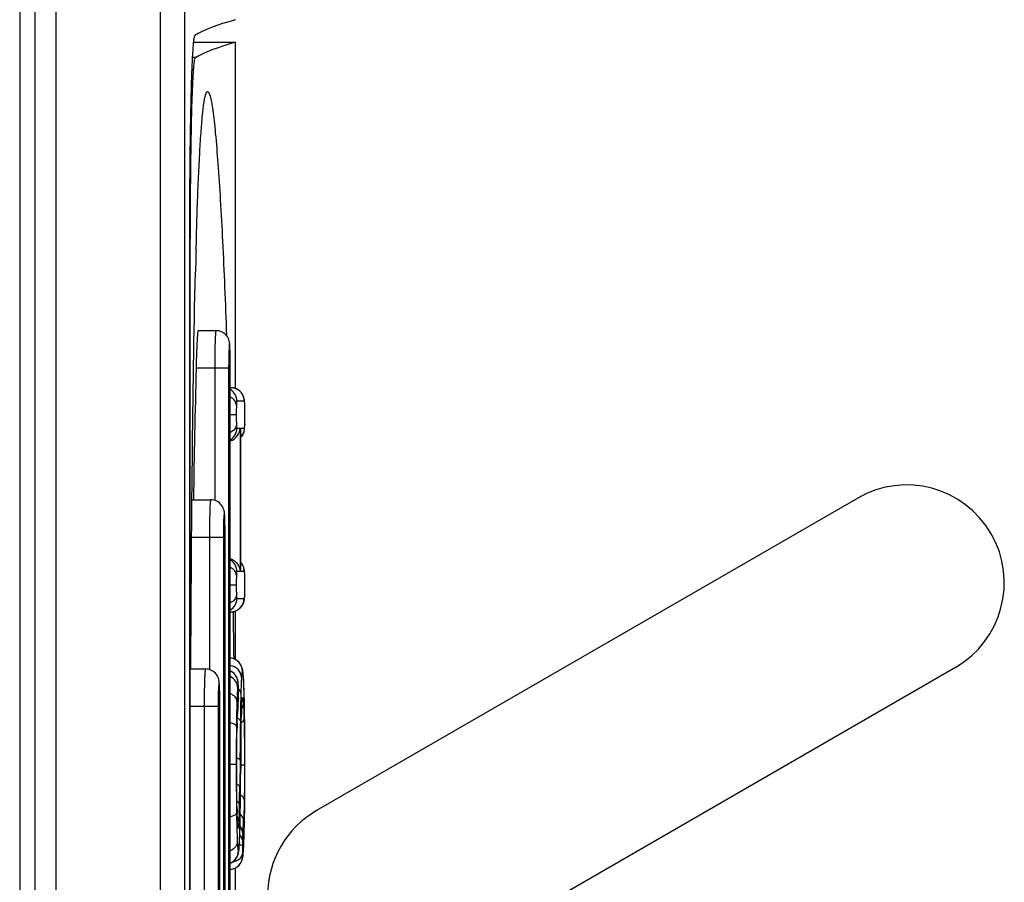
# Model space of a CAD drawing. Header units: millimetres. Extents: x 0 to 2000, y 0 to 2200.
# Tile 34 of 54: x 1402 to 1416, y 1083 to 1095. Entities that reach past the tile are written whole.
import ezdxf

# ---------------------------------------------------------------- set-up
doc = ezdxf.new("R2010")
doc.units = ezdxf.units.MM
doc.header["$LTSCALE"] = 143.407407
doc.layers.add('00_COMPONENTS', color=7, linetype='CONTINUOUS')

msp = doc.modelspace()

# ---------------------------------------------------------------- linework, layer by layer
at = {"layer": '00_COMPONENTS', "color": 7, "linetype": 'CONTINUOUS'}
for p, q in [((1404.362, 1043.264), (1404.362, 1156.277)), ((1404.682, 1043.255), (1404.682, 1156.286)), ((1402.687, 1155.97), (1402.687, 1043.57)), ((1402.968, 1155.97), (1402.968, 1043.57)), ((1402.487, 1155.82), (1402.487, 1043.72)), ((1404.798, 1094.506), (1405.357, 1094.506)), ((1405.357, 1089.899), (1405.357, 1094.506)), ((1404.826, 1094.301), (1404.783, 1094.301)), ((1404.833, 1091.731), (1404.837, 1091.889)), ((1404.744, 1091.79), (1404.744, 1074.551)), ((1404.757, 1074.613), (1404.757, 1091.728)), ((1404.757, 1091.601), (1404.744, 1091.601)), ((1404.861, 1090.67), (1405.098, 1090.67)), ((1405.267, 1090.17), (1404.833, 1090.17)), ((1405.081, 1090.17), (1405.081, 1088.412)), ((1405.267, 1090.17), (1405.267, 1076.17)), ((1405.289, 1076.17), (1405.289, 1090.17)), ((1405.301, 1089.91), (1405.294, 1089.91)), ((1405.323, 1089.908), (1405.301, 1089.91)), ((1405.343, 1089.904), (1405.323, 1089.908)), ((1405.363, 1089.897), (1405.343, 1089.904)), ((1405.38, 1089.889), (1405.363, 1089.897)), ((1405.397, 1089.879), (1405.38, 1089.889)), ((1405.411, 1089.868), (1405.397, 1089.879)), ((1405.425, 1089.855), (1405.411, 1089.868)), ((1405.436, 1089.842), (1405.425, 1089.855)), ((1405.447, 1089.828), (1405.436, 1089.842)), ((1405.455, 1089.814), (1405.447, 1089.828)), ((1405.462, 1089.8), (1405.455, 1089.814)), ((1405.467, 1089.786), (1405.462, 1089.8)), ((1405.474, 1089.73), (1405.377, 1089.73)), ((1405.471, 1089.773), (1405.467, 1089.786)), ((1405.474, 1089.762), (1405.471, 1089.773)), ((1405.476, 1089.752), (1405.474, 1089.762)), ((1405.475, 1089.73), (1405.474, 1089.73)), ((1405.478, 1089.732), (1405.476, 1089.752)), ((1405.481, 1089.697), (1405.478, 1089.732)), ((1405.482, 1089.684), (1405.481, 1089.697)), ((1405.482, 1089.677), (1405.482, 1089.684)), ((1405.482, 1089.677), (1405.482, 1089.684)), ((1405.483, 1089.631), (1405.482, 1089.677)), ((1405.368, 1089.548), (1405.289, 1089.548)), ((1405.483, 1089.548), (1405.483, 1089.631)), ((1405.483, 1089.486), (1405.483, 1089.548)), ((1405.48, 1089.392), (1405.481, 1089.404)), ((1405.481, 1089.404), (1405.482, 1089.417)), ((1405.482, 1089.417), (1405.483, 1089.447)), ((1405.482, 1089.424), (1405.482, 1089.417)), ((1405.483, 1089.447), (1405.483, 1089.486)), ((1405.377, 1089.373), (1405.419, 1089.373)), ((1405.419, 1089.373), (1405.419, 1087.466)), ((1405.427, 1089.373), (1405.474, 1089.373)), ((1405.427, 1089.367), (1405.427, 1089.373)), ((1405.427, 1087.472), (1405.427, 1089.367)), ((1405.438, 1089.264), (1405.448, 1089.279)), ((1405.448, 1089.279), (1405.457, 1089.293)), ((1405.457, 1089.293), (1405.463, 1089.307)), ((1405.463, 1089.307), (1405.468, 1089.321)), ((1405.468, 1089.321), (1405.472, 1089.333)), ((1405.472, 1089.333), (1405.474, 1089.344)), ((1405.474, 1089.344), (1405.476, 1089.353)), ((1405.476, 1089.353), (1405.477, 1089.362)), ((1405.477, 1089.362), (1405.48, 1089.392)), ((1405.427, 1089.251), (1405.438, 1089.264)), ((1404.779, 1088.42), (1405.028, 1088.42)), ((1413.637, 1088.443), (1406.437, 1084.286)), ((1405.197, 1087.92), (1404.774, 1087.92)), ((1405.011, 1087.92), (1405.011, 1086.162)), ((1405.197, 1087.92), (1405.197, 1078.42)), ((1405.22, 1078.42), (1405.22, 1087.92)), ((1405.436, 1087.577), (1405.427, 1087.588)), ((1405.447, 1087.563), (1405.436, 1087.577)), ((1405.455, 1087.549), (1405.447, 1087.563)), ((1405.419, 1087.466), (1405.377, 1087.466)), ((1405.427, 1087.466), (1405.427, 1087.472)), ((1405.474, 1087.466), (1405.427, 1087.466)), ((1405.462, 1087.535), (1405.455, 1087.549)), ((1405.467, 1087.521), (1405.462, 1087.535)), ((1405.471, 1087.508), (1405.467, 1087.521)), ((1405.474, 1087.497), (1405.471, 1087.508)), ((1405.476, 1087.488), (1405.474, 1087.497)), ((1405.475, 1087.466), (1405.474, 1087.466)), ((1405.478, 1087.468), (1405.476, 1087.488)), ((1405.481, 1087.432), (1405.478, 1087.468)), ((1405.482, 1087.419), (1405.481, 1087.432)), ((1405.482, 1087.413), (1405.482, 1087.419)), ((1405.482, 1087.413), (1405.482, 1087.419)), ((1405.483, 1087.366), (1405.482, 1087.413)), ((1405.483, 1087.284), (1405.483, 1087.366)), ((1405.368, 1087.284), (1405.289, 1087.284)), ((1405.482, 1087.152), (1405.483, 1087.182)), ((1405.483, 1087.221), (1405.483, 1087.284)), ((1405.483, 1087.182), (1405.483, 1087.221)), ((1405.377, 1087.109), (1405.474, 1087.109)), ((1405.457, 1087.028), (1405.463, 1087.042)), ((1405.463, 1087.042), (1405.468, 1087.056)), ((1405.468, 1087.056), (1405.472, 1087.068)), ((1405.472, 1087.068), (1405.474, 1087.079)), ((1405.474, 1087.079), (1405.476, 1087.088)), ((1405.476, 1087.088), (1405.477, 1087.098)), ((1405.477, 1087.098), (1405.48, 1087.127)), ((1405.48, 1087.127), (1405.481, 1087.139)), ((1405.481, 1087.139), (1405.482, 1087.152)), ((1405.482, 1087.159), (1405.482, 1087.152)), ((1405.289, 1086.929), (1405.294, 1086.929)), ((1405.294, 1086.929), (1405.3, 1086.929)), ((1405.3, 1086.929), (1405.322, 1086.931)), ((1405.322, 1086.931), (1405.343, 1086.935)), ((1405.343, 1086.935), (1405.363, 1086.942)), ((1405.357, 1086.293), (1405.357, 1086.94)), ((1405.363, 1086.942), (1405.381, 1086.951)), ((1405.381, 1086.951), (1405.398, 1086.961)), ((1405.398, 1086.961), (1405.413, 1086.973)), ((1405.413, 1086.973), (1405.426, 1086.985)), ((1405.426, 1086.985), (1405.438, 1086.999)), ((1405.438, 1086.999), (1405.448, 1087.014)), ((1405.448, 1087.014), (1405.457, 1087.028)), ((1405.304, 1086.312), (1405.289, 1086.314)), ((1405.325, 1086.307), (1405.304, 1086.312)), ((1405.345, 1086.299), (1405.325, 1086.307)), ((1405.363, 1086.29), (1405.345, 1086.299)), ((1405.379, 1086.279), (1405.363, 1086.29)), ((1405.394, 1086.267), (1405.379, 1086.279)), ((1405.406, 1086.255), (1405.394, 1086.267)), ((1405.417, 1086.241), (1405.406, 1086.255)), ((1404.764, 1086.17), (1404.959, 1086.17)), ((1405.295, 1086.141), (1405.289, 1086.143)), ((1405.305, 1086.135), (1405.295, 1086.141)), ((1405.315, 1086.128), (1405.305, 1086.135)), ((1405.325, 1086.121), (1405.315, 1086.128)), ((1405.334, 1086.114), (1405.325, 1086.121)), ((1405.426, 1086.227), (1405.417, 1086.241)), ((1405.434, 1086.214), (1405.426, 1086.227)), ((1405.439, 1086.202), (1405.434, 1086.214)), ((1405.444, 1086.19), (1405.439, 1086.202)), ((1405.447, 1086.18), (1405.444, 1086.19)), ((1405.45, 1086.17), (1405.447, 1086.18)), ((1405.452, 1086.162), (1405.45, 1086.17)), ((1405.454, 1086.153), (1405.452, 1086.162)), ((1405.455, 1086.145), (1405.454, 1086.153)), ((1405.456, 1086.137), (1405.455, 1086.145)), ((1405.457, 1086.129), (1405.456, 1086.137)), ((1405.458, 1086.12), (1405.457, 1086.129)), ((1409.687, 1083.16), (1414.937, 1086.192)), ((1405.342, 1086.105), (1405.334, 1086.114)), ((1405.35, 1086.097), (1405.342, 1086.105)), ((1405.357, 1086.088), (1405.35, 1086.097)), ((1405.363, 1086.079), (1405.357, 1086.088)), ((1405.369, 1086.07), (1405.363, 1086.079)), ((1405.374, 1086.061), (1405.369, 1086.07)), ((1405.378, 1086.051), (1405.374, 1086.061)), ((1405.382, 1086.042), (1405.378, 1086.051)), ((1405.385, 1086.033), (1405.382, 1086.042)), ((1405.387, 1086.024), (1405.385, 1086.033)), ((1405.389, 1086.016), (1405.387, 1086.024)), ((1405.391, 1086.008), (1405.389, 1086.016)), ((1405.392, 1086.001), (1405.391, 1086.008)), ((1405.393, 1085.995), (1405.392, 1086.001)), ((1405.393, 1085.989), (1405.393, 1085.995)), ((1405.462, 1086.081), (1405.458, 1086.12)), ((1405.464, 1086.057), (1405.462, 1086.081)), ((1405.467, 1086.017), (1405.464, 1086.057)), ((1405.468, 1085.999), (1405.467, 1086.017)), ((1405.467, 1085.999), (1405.467, 1086.008)), ((1405.47, 1085.956), (1405.468, 1085.999)), ((1405.395, 1085.967), (1405.393, 1085.989)), ((1405.395, 1085.961), (1405.395, 1085.967)), ((1405.396, 1085.942), (1405.395, 1085.961)), ((1405.396, 1085.935), (1405.396, 1085.942)), ((1405.396, 1085.935), (1405.396, 1085.942)), ((1405.397, 1085.872), (1405.396, 1085.935)), ((1405.397, 1085.805), (1405.397, 1085.872)), ((1405.474, 1085.813), (1405.47, 1085.956)), ((1405.394, 1085.716), (1405.396, 1085.742)), ((1405.396, 1085.742), (1405.397, 1085.774)), ((1405.397, 1085.774), (1405.397, 1085.805)), ((1405.397, 1085.78), (1405.397, 1085.774)), ((1405.397, 1085.778), (1405.397, 1085.78)), ((1405.444, 1085.73), (1405.445, 1085.734)), ((1405.444, 1085.725), (1405.444, 1085.73)), ((1405.445, 1085.738), (1405.446, 1085.741)), ((1405.445, 1085.734), (1405.445, 1085.738)), ((1405.446, 1085.741), (1405.446, 1085.743)), ((1405.476, 1085.756), (1405.474, 1085.813)), ((1405.479, 1085.594), (1405.476, 1085.756)), ((1405.127, 1085.67), (1404.762, 1085.67)), ((1404.941, 1085.67), (1404.941, 1080.67)), ((1405.127, 1085.67), (1405.127, 1080.67)), ((1405.15, 1080.67), (1405.15, 1085.67)), ((1405.387, 1085.592), (1405.389, 1085.625)), ((1405.389, 1085.625), (1405.394, 1085.706)), ((1405.392, 1085.681), (1405.391, 1085.668)), ((1405.394, 1085.706), (1405.394, 1085.716)), ((1405.435, 1085.493), (1405.439, 1085.627)), ((1405.439, 1085.62), (1405.44, 1085.65)), ((1405.439, 1085.627), (1405.439, 1085.62)), ((1405.44, 1085.65), (1405.442, 1085.689)), ((1405.442, 1085.698), (1405.443, 1085.705)), ((1405.442, 1085.689), (1405.442, 1085.698)), ((1405.443, 1085.712), (1405.444, 1085.719)), ((1405.443, 1085.705), (1405.443, 1085.712)), ((1405.444, 1085.719), (1405.444, 1085.725)), ((1405.38, 1085.441), (1405.382, 1085.481)), ((1405.382, 1085.481), (1405.383, 1085.52)), ((1405.383, 1085.52), (1405.385, 1085.557)), ((1405.385, 1085.557), (1405.387, 1085.592)), ((1405.433, 1085.396), (1405.435, 1085.493)), ((1405.481, 1085.407), (1405.479, 1085.594)), ((1405.479, 1085.591), (1405.479, 1085.594)), ((1405.377, 1085.311), (1405.379, 1085.401)), ((1405.379, 1085.396), (1405.38, 1085.441)), ((1405.379, 1085.401), (1405.379, 1085.396)), ((1405.431, 1085.277), (1405.433, 1085.396)), ((1405.483, 1085.241), (1405.481, 1085.407)), ((1405.374, 1085.105), (1405.375, 1085.213)), ((1405.375, 1085.213), (1405.377, 1085.311)), ((1405.423, 1084.436), (1405.431, 1085.277)), ((1405.431, 1085.28), (1405.431, 1085.277)), ((1405.483, 1085.061), (1405.483, 1085.241)), ((1405.374, 1084.989), (1405.374, 1085.105)), ((1405.374, 1084.833), (1405.374, 1084.989)), ((1405.418, 1084.957), (1405.414, 1084.605)), ((1405.478, 1084.954), (1405.478, 1084.847)), ((1405.483, 1084.73), (1405.483, 1085.061)), ((1405.368, 1084.9), (1405.289, 1084.9)), ((1405.368, 1084.9), (1405.368, 1084.817)), ((1405.374, 1084.651), (1405.374, 1084.833)), ((1405.478, 1084.891), (1405.428, 1084.891)), ((1405.427, 1084.808), (1405.427, 1084.806)), ((1405.482, 1084.527), (1405.483, 1084.73)), ((1405.375, 1084.539), (1405.374, 1084.651)), ((1405.376, 1084.435), (1405.375, 1084.539)), ((1405.378, 1084.343), (1405.376, 1084.435)), ((1405.42, 1084.201), (1405.423, 1084.436)), ((1405.481, 1084.34), (1405.482, 1084.527)), ((1405.379, 1084.298), (1405.378, 1084.343)), ((1405.379, 1084.298), (1405.379, 1084.302)), ((1405.379, 1084.298), (1405.379, 1084.302)), ((1405.382, 1084.201), (1405.379, 1084.298)), ((1405.479, 1084.254), (1405.481, 1084.34)), ((1405.383, 1084.183), (1405.382, 1084.201)), ((1405.383, 1084.166), (1405.383, 1084.183)), ((1405.384, 1084.15), (1405.383, 1084.166)), ((1405.418, 1084.07), (1405.42, 1084.201)), ((1405.42, 1084.204), (1405.42, 1084.201)), ((1405.477, 1084.112), (1405.479, 1084.254)), ((1405.385, 1084.136), (1405.384, 1084.15)), ((1405.386, 1084.123), (1405.385, 1084.136)), ((1405.386, 1084.112), (1405.386, 1084.123)), ((1405.387, 1084.108), (1405.386, 1084.112)), ((1405.387, 1084.105), (1405.387, 1084.108)), ((1405.387, 1084.101), (1405.387, 1084.105)), ((1405.388, 1084.099), (1405.387, 1084.101)), ((1405.388, 1084.097), (1405.388, 1084.099)), ((1405.388, 1084.096), (1405.388, 1084.097)), ((1405.388, 1084.095), (1405.388, 1084.096)), ((1405.388, 1084.095), (1405.388, 1084.095)), ((1405.415, 1083.977), (1405.418, 1084.07)), ((1405.475, 1084.014), (1405.477, 1084.112)), ((1405.477, 1084.136), (1405.477, 1084.133)), ((1405.411, 1083.856), (1405.412, 1083.899)), ((1405.412, 1083.899), (1405.414, 1083.936)), ((1405.414, 1083.936), (1405.415, 1083.977)), ((1405.47, 1083.882), (1405.472, 1083.924)), ((1405.472, 1083.924), (1405.475, 1084.014)), ((1405.404, 1083.759), (1405.405, 1083.769)), ((1405.405, 1083.769), (1405.406, 1083.779)), ((1405.406, 1083.779), (1405.407, 1083.79)), ((1405.407, 1083.802), (1405.408, 1083.815)), ((1405.407, 1083.79), (1405.407, 1083.802)), ((1405.408, 1083.815), (1405.411, 1083.856)), ((1405.449, 1083.824), (1405.409, 1083.824)), ((1405.411, 1083.865), (1405.411, 1083.856)), ((1405.463, 1083.741), (1405.466, 1083.794)), ((1405.466, 1083.794), (1405.467, 1083.807)), ((1405.466, 1083.804), (1405.466, 1083.794)), ((1405.467, 1083.807), (1405.468, 1083.843)), ((1405.468, 1083.843), (1405.47, 1083.882)), ((1405.351, 1083.63), (1405.362, 1083.643)), ((1405.362, 1083.643), (1405.371, 1083.657)), ((1405.371, 1083.657), (1405.379, 1083.67)), ((1405.379, 1083.67), (1405.385, 1083.682)), ((1405.385, 1083.682), (1405.39, 1083.694)), ((1405.39, 1083.694), (1405.393, 1083.705)), ((1405.393, 1083.705), (1405.396, 1083.715)), ((1405.396, 1083.715), (1405.398, 1083.724)), ((1405.398, 1083.724), (1405.4, 1083.733)), ((1405.4, 1083.733), (1405.401, 1083.742)), ((1405.401, 1083.742), (1405.402, 1083.75)), ((1405.402, 1083.75), (1405.404, 1083.759)), ((1405.444, 1083.624), (1405.448, 1083.634)), ((1405.448, 1083.634), (1405.45, 1083.643)), ((1405.45, 1083.643), (1405.452, 1083.651)), ((1405.452, 1083.651), (1405.454, 1083.659)), ((1405.454, 1083.659), (1405.455, 1083.666)), ((1405.455, 1083.666), (1405.456, 1083.673)), ((1405.456, 1083.673), (1405.457, 1083.679)), ((1405.457, 1083.679), (1405.458, 1083.686)), ((1405.458, 1083.686), (1405.459, 1083.693)), ((1405.459, 1083.7), (1405.46, 1083.708)), ((1405.459, 1083.693), (1405.459, 1083.7)), ((1405.46, 1083.708), (1405.461, 1083.715)), ((1405.461, 1083.724), (1405.462, 1083.732)), ((1405.461, 1083.715), (1405.461, 1083.724)), ((1405.462, 1083.732), (1405.463, 1083.741)), ((1405.289, 1083.585), (1405.29, 1083.586)), ((1405.289, 1083.503), (1405.291, 1083.503)), ((1405.29, 1083.586), (1405.308, 1083.595)), ((1405.291, 1083.503), (1405.308, 1083.506)), ((1405.308, 1083.595), (1405.324, 1083.605)), ((1405.308, 1083.506), (1405.325, 1083.51)), ((1405.324, 1083.605), (1405.339, 1083.617)), ((1405.325, 1083.51), (1405.34, 1083.515)), ((1405.339, 1083.617), (1405.351, 1083.63)), ((1405.34, 1083.515), (1405.355, 1083.522)), ((1405.355, 1083.522), (1405.368, 1083.529)), ((1405.357, 1082.82), (1405.357, 1083.523)), ((1405.368, 1083.529), (1405.38, 1083.537)), ((1405.38, 1083.537), (1405.392, 1083.547)), ((1405.392, 1083.547), (1405.402, 1083.556)), ((1405.402, 1083.556), (1405.412, 1083.567)), ((1405.412, 1083.567), (1405.42, 1083.578)), ((1405.42, 1083.578), (1405.428, 1083.59)), ((1405.428, 1083.59), (1405.435, 1083.601)), ((1405.435, 1083.601), (1405.44, 1083.613)), ((1405.44, 1083.613), (1405.444, 1083.624))]:
    msp.add_line(p, q, dxfattribs=at)
for centre, radius, start, end in [((1505.669, 1088.998), 100.873, 178.44704, 178.60721), ((1396.061, 1090.171), 9.228, 359.9992, 0.3401), ((1705.204, 1083.171), 300.452, 178.665, 178.99889), ((1405.197, 1089.731), 0.18, 359.995, 59.0983), ((1405.294, 1089.733), 0.178, 84.7111, 89.9872), ((1405.294, 1089.73), 0.181, 81.7597, 84.7188), ((1405.294, 1089.729), 0.182, 74.7954, 81.7587), ((1405.295, 1089.731), 0.18, 359.9954, 74.7739), ((1400.159, 1089.554), 5.324, 359.9424, 0.7242), ((1403.205, 1089.504), 2.278, 358.3083, 359.1622), ((1403.921, 1089.484), 1.562, 357.7857, 358.2752), ((1404.653, 1089.456), 0.83, 357.6316, 357.7758), ((1405.197, 1089.373), 0.18, 300.9017, 0.005), ((1414.287, 1087.317), 1.3, 300, 120), ((1395.991, 1087.921), 9.228, 359.9992, 0.3401), ((1405.197, 1087.466), 0.18, 359.995, 59.0983), ((1400.159, 1087.289), 5.324, 359.9424, 0.7242), ((1403.205, 1087.24), 2.278, 358.3083, 359.1622), ((1403.921, 1087.219), 1.562, 357.7856, 358.2752), ((1405.197, 1087.109), 0.18, 300.9017, 0.005), ((1405.294, 1087.109), 0.18, 270.0175, 0.0175), ((1404.653, 1087.191), 0.83, 357.6316, 357.7758), ((1174.096, 1083.427), 231.26, 0.71247, 0.86784), ((1405.271, 1086.135), 0.18, 359.9828, 83.9654), ((1405.212, 1085.981), 0.179, 59.8676, 64.4919), ((1405.212, 1085.981), 0.18, 359.9962, 59.8803), ((1403.169, 1085.886), 2.3, 3.5461, 4.1931), ((1402.115, 1085.82), 3.357, 3.0492, 3.5539), ((1400.99, 1085.76), 4.483, 2.6911, 3.0522), ((1406.815, 1085.826), 1.434, 175.5005, 175.9718), ((1403.508, 1085.863), 1.889, 0.5564, 2.1737), ((1405.316, 1085.81), 0.125, 46.2537, 49.4533), ((1401.857, 1085.847), 3.541, 359.9655, 0.5637), ((1402.265, 1085.901), 3.134, 356.5206, 356.8731), ((1400.617, 1085.835), 4.78, 359.5779, 0.0127), ((1395.921, 1085.671), 9.228, 359.9992, 0.3401), ((1410.35, 1085.337), 4.97, 176.1827, 176.7787), ((1409.789, 1085.374), 4.408, 176.0127, 176.1735), ((1402.034, 1085.915), 3.366, 356.1864, 356.5215), ((1401.891, 1085.925), 3.509, 356.0069, 356.1876), ((1415.193, 1085.287), 9.76, 178.0445, 178.3851), ((1409.641, 1085.483), 4.204, 177.3989, 178.043), ((1408.417, 1085.538), 2.979, 176.987, 177.3865), ((1402.13, 1085.512), 3.339, 2.7941, 2.9803), ((1401.356, 1085.475), 4.115, 2.4742, 2.7895), ((1536.189, 1083.907), 130.776, 179.3107, 179.54005), ((1446.732, 1084.945), 41.364, 179.3617, 180.0621), ((1413.914, 1085.158), 8.539, 178.4025, 178.8044), ((1415.616, 1085.106), 10.242, 178.0721, 178.3521), ((1550.198, 1083.676), 144.776, 179.36526, 179.55206), ((1454.74, 1084.863), 49.372, 180.0529, 180.6331), ((1336.222, 1085.289), 69.207, 359.1016, 359.60162), ((1378.325, 1084.886), 27.091, 358.8953, 359.4052), ((1434.301, 1084.669), 28.932, 180.6958, 180.8127), ((1416.479, 1084.581), 11.104, 181.2182, 181.4387), ((1418.48, 1084.635), 13.105, 181.4759, 181.6474), ((1392.575, 1084.608), 12.838, 358.3569, 358.9085), ((1429.139, 1084.593), 23.77, 180.8058, 181.0707), ((1407.087, 1083.16), 1.3, 120, 240), ((1401.775, 1084.317), 3.633, 357.3153, 357.4469), ((1401.497, 1084.327), 3.973, 355.0033, 356.3002), ((1400.31, 1084.403), 5.163, 356.3079, 357.1492), ((1387.489, 1084.502), 17.992, 358.6899, 358.8224), ((1406.99, 1083.846), 1.542, 174.988, 178.2533), ((1402.51, 1084.002), 2.904, 357.1205, 357.2886), ((1400.046, 1084.118), 5.371, 357.2952, 357.5963), ((1400.227, 1084.091), 5.247, 356.8671, 357.1965), ((1400.922, 1084.053), 4.551, 356.7377, 356.8623), ((1405.273, 1083.682), 0.18, 275.1206, 0.0169), ((1405.216, 1083.75), 0.18, 293.9569, 0.0026)]:
    msp.add_arc(centre, radius, start, end, dxfattribs=at)
for centre, major_axis, end_param in [((1776.078, 1094.41), (371.413, 0), 3.11299), ((1775.984, 1094.11), (371.319, 0), 3.112176)]:
    msp.add_ellipse(centre, major_axis=major_axis, ratio=0.017455, start_param=3.080506, end_param=end_param, dxfattribs=at)
for points, knots in [([(1404.817, 1094.595), (1404.811, 1094.592), (1404.807, 1094.568), (1404.799, 1094.527), (1404.793, 1094.456), (1404.783, 1094.317), (1404.773, 1094.083), (1404.763, 1093.742), (1404.755, 1093.326), (1404.747, 1092.667), (1404.745, 1092.148), (1404.744, 1091.79)], [0, 0, 0, 0, 0.006939, 0.022693, 0.0474, 0.080886, 0.173066, 0.29613, 0.44586, 0.617105, 1, 1, 1, 1]), ([(1404.757, 1091.728), (1404.757, 1091.896), (1404.758, 1092.223), (1404.762, 1092.698), (1404.767, 1093.134), (1404.774, 1093.466), (1404.78, 1093.701), (1404.786, 1093.85), (1404.791, 1093.979), (1404.797, 1094.087), (1404.803, 1094.173), (1404.809, 1094.238), (1404.817, 1094.275), (1404.82, 1094.298), (1404.826, 1094.301)], [0, 0, 0, 0, 0.195155, 0.381638, 0.55289, 0.702862, 0.768181, 0.82627, 0.876615, 0.91878, 0.952403, 0.977206, 0.993028, 1, 1, 1, 1]), ([(1404.837, 1091.889), (1404.841, 1092.026), (1404.849, 1092.289), (1404.864, 1092.663), (1404.88, 1092.997), (1404.897, 1093.282), (1404.916, 1093.514), (1404.933, 1093.671), (1404.949, 1093.764), (1404.961, 1093.81), (1404.97, 1093.838), (1404.982, 1093.852), (1404.987, 1093.852)], [0, 0, 0, 0, 0.208164, 0.398643, 0.568465, 0.71442, 0.833156, 0.921486, 0.953441, 0.97696, 0.992119, 1, 1, 1, 1]), ([(1404.987, 1093.852), (1404.994, 1093.852), (1405.011, 1093.826), (1405.023, 1093.781), (1405.041, 1093.699), (1405.057, 1093.591), (1405.074, 1093.453), (1405.098, 1093.218), (1405.127, 1092.867), (1405.158, 1092.388), (1405.187, 1091.84), (1405.215, 1091.238), (1405.231, 1090.82), (1405.239, 1090.603)], [0, 0, 0, 0, 0.006954, 0.022457, 0.047301, 0.081261, 0.12391, 0.174681, 0.29814, 0.446668, 0.615662, 0.801185, 1, 1, 1, 1]), ([(1404.764, 1086.171), (1404.768, 1087.1), (1404.78, 1088.859), (1404.805, 1090.619), (1404.825, 1091.449)], [0, 0, 0, 0, 0.527709, 1, 1, 1, 1]), ([(1404.861, 1090.67), (1404.86, 1090.67), (1404.859, 1090.666), (1404.857, 1090.66), (1404.855, 1090.647), (1404.853, 1090.623), (1404.849, 1090.581), (1404.846, 1090.52), (1404.842, 1090.445), (1404.838, 1090.327), (1404.835, 1090.234), (1404.833, 1090.17)], [0, 0, 0, 0, 0.005887, 0.020675, 0.044731, 0.077922, 0.170379, 0.294609, 0.445884, 0.618336, 1, 1, 1, 1]), ([(1405.098, 1090.67), (1405.097, 1090.67), (1405.096, 1090.666), (1405.095, 1090.66), (1405.093, 1090.647), (1405.091, 1090.623), (1405.088, 1090.581), (1405.086, 1090.52), (1405.084, 1090.445), (1405.081, 1090.327), (1405.081, 1090.234), (1405.081, 1090.17)], [0, 0, 0, 0, 0.005902, 0.020657, 0.044673, 0.077825, 0.170213, 0.294401, 0.445668, 0.618152, 1, 1, 1, 1]), ([(1405.289, 1090.225), (1405.289, 1090.276), (1405.287, 1090.362), (1405.284, 1090.464), (1405.276, 1090.539), (1405.247, 1090.603), (1405.183, 1090.657), (1405.126, 1090.67), (1405.098, 1090.67)], [0, 0, 0, 0, 0.27952, 0.473001, 0.55534, 0.694898, 0.847012, 1, 1, 1, 1]), ([(1405.289, 1090.17), (1405.289, 1090.211), (1405.288, 1090.292), (1405.288, 1090.378), (1405.278, 1090.544), (1405.269, 1090.378), (1405.268, 1090.292), (1405.267, 1090.211), (1405.267, 1090.17)], [0, 0, 0, 0, 0.191137, 0.353199, 0.5, 0.646802, 0.808864, 1, 1, 1, 1]), ([(1405.37, 1089.677), (1405.369, 1089.699), (1405.351, 1089.745), (1405.312, 1089.774), (1405.29, 1089.785)], [0, 0, 0, 0, 0.464632, 1, 1, 1, 1]), ([(1405.37, 1089.677), (1405.37, 1089.669), (1405.368, 1089.625), (1405.368, 1089.582), (1405.368, 1089.548)], [0, 0, 0, 0, 0.208706, 1, 1, 1, 1]), ([(1405.377, 1089.73), (1405.376, 1089.73), (1405.374, 1089.726), (1405.373, 1089.719), (1405.371, 1089.701), (1405.37, 1089.687), (1405.37, 1089.677)], [0, 0, 0, 0, 0.052197, 0.193783, 0.479194, 1, 1, 1, 1]), ([(1405.48, 1089.71), (1405.479, 1089.716), (1405.478, 1089.721), (1405.476, 1089.73), (1405.475, 1089.73)], [0, 0, 0, 0, 0.747167, 1, 1, 1, 1]), ([(1405.482, 1089.677), (1405.481, 1089.681), (1405.481, 1089.692), (1405.48, 1089.703), (1405.48, 1089.71)], [0, 0, 0, 0, 0.321022, 1, 1, 1, 1]), ([(1405.483, 1089.621), (1405.483, 1089.626), (1405.483, 1089.645), (1405.482, 1089.664), (1405.482, 1089.677)], [0, 0, 0, 0, 0.278749, 1, 1, 1, 1]), ([(1405.368, 1089.548), (1405.368, 1089.537), (1405.368, 1089.495), (1405.369, 1089.454), (1405.37, 1089.424)], [0, 0, 0, 0, 0.276794, 1, 1, 1, 1]), ([(1405.483, 1089.471), (1405.483, 1089.477), (1405.483, 1089.503), (1405.483, 1089.529), (1405.483, 1089.548)], [0, 0, 0, 0, 0.240683, 1, 1, 1, 1]), ([(1405.37, 1089.424), (1405.369, 1089.402), (1405.351, 1089.355), (1405.312, 1089.326), (1405.29, 1089.314)], [0, 0, 0, 0, 0.466656, 1, 1, 1, 1]), ([(1405.37, 1089.424), (1405.37, 1089.41), (1405.372, 1089.398), (1405.374, 1089.373), (1405.377, 1089.373)], [0, 0, 0, 0, 0.812066, 1, 1, 1, 1]), ([(1405.474, 1089.373), (1405.478, 1089.373), (1405.479, 1089.397), (1405.481, 1089.408), (1405.482, 1089.422)], [0, 0, 0, 0, 0.191891, 1, 1, 1, 1]), ([(1405.289, 1089.203), (1405.328, 1089.215), (1405.393, 1089.264), (1405.418, 1089.339), (1405.419, 1089.373)], [0, 0, 0, 0, 0.540699, 1, 1, 1, 1]), ([(1405.028, 1088.42), (1405.027, 1088.42), (1405.026, 1088.416), (1405.025, 1088.41), (1405.023, 1088.397), (1405.021, 1088.373), (1405.018, 1088.331), (1405.016, 1088.27), (1405.014, 1088.195), (1405.012, 1088.077), (1405.011, 1087.984), (1405.011, 1087.92)], [0, 0, 0, 0, 0.005902, 0.020657, 0.044673, 0.077825, 0.170213, 0.294401, 0.445668, 0.618152, 1, 1, 1, 1]), ([(1405.219, 1087.975), (1405.219, 1088.026), (1405.218, 1088.112), (1405.215, 1088.214), (1405.206, 1088.289), (1405.177, 1088.353), (1405.113, 1088.407), (1405.056, 1088.42), (1405.028, 1088.42)], [0, 0, 0, 0, 0.27952, 0.473001, 0.55534, 0.694898, 0.847012, 1, 1, 1, 1]), ([(1405.22, 1087.92), (1405.22, 1087.961), (1405.219, 1088.042), (1405.218, 1088.128), (1405.208, 1088.294), (1405.199, 1088.128), (1405.198, 1088.042), (1405.197, 1087.961), (1405.197, 1087.92)], [0, 0, 0, 0, 0.191137, 0.353199, 0.5, 0.646802, 0.808864, 1, 1, 1, 1]), ([(1405.289, 1087.637), (1405.328, 1087.624), (1405.393, 1087.575), (1405.418, 1087.5), (1405.419, 1087.466)], [0, 0, 0, 0, 0.540699, 1, 1, 1, 1]), ([(1405.37, 1087.413), (1405.369, 1087.434), (1405.351, 1087.481), (1405.312, 1087.509), (1405.29, 1087.521)], [0, 0, 0, 0, 0.464632, 1, 1, 1, 1]), ([(1405.377, 1087.466), (1405.376, 1087.466), (1405.374, 1087.462), (1405.373, 1087.454), (1405.371, 1087.436), (1405.37, 1087.422), (1405.37, 1087.413)], [0, 0, 0, 0, 0.052197, 0.193783, 0.479194, 1, 1, 1, 1]), ([(1405.48, 1087.446), (1405.479, 1087.451), (1405.478, 1087.457), (1405.476, 1087.465), (1405.475, 1087.466)], [0, 0, 0, 0, 0.747167, 1, 1, 1, 1]), ([(1405.482, 1087.413), (1405.481, 1087.416), (1405.481, 1087.427), (1405.48, 1087.438), (1405.48, 1087.446)], [0, 0, 0, 0, 0.321022, 1, 1, 1, 1]), ([(1405.37, 1087.413), (1405.37, 1087.404), (1405.368, 1087.361), (1405.368, 1087.318), (1405.368, 1087.284)], [0, 0, 0, 0, 0.208706, 1, 1, 1, 1]), ([(1405.483, 1087.356), (1405.483, 1087.361), (1405.483, 1087.38), (1405.482, 1087.399), (1405.482, 1087.413)], [0, 0, 0, 0, 0.278749, 1, 1, 1, 1]), ([(1405.368, 1087.284), (1405.368, 1087.272), (1405.368, 1087.231), (1405.369, 1087.189), (1405.37, 1087.159)], [0, 0, 0, 0, 0.275296, 1, 1, 1, 1]), ([(1405.483, 1087.206), (1405.483, 1087.212), (1405.483, 1087.238), (1405.483, 1087.264), (1405.483, 1087.284)], [0, 0, 0, 0, 0.240683, 1, 1, 1, 1]), ([(1405.37, 1087.159), (1405.369, 1087.137), (1405.351, 1087.089), (1405.312, 1087.059), (1405.29, 1087.047)], [0, 0, 0, 0, 0.468653, 1, 1, 1, 1]), ([(1405.37, 1087.159), (1405.37, 1087.145), (1405.371, 1087.128), (1405.374, 1087.112), (1405.376, 1087.109), (1405.377, 1087.109)], [0, 0, 0, 0, 0.805488, 0.94637, 1, 1, 1, 1]), ([(1405.474, 1087.109), (1405.478, 1087.109), (1405.479, 1087.132), (1405.481, 1087.144), (1405.482, 1087.157)], [0, 0, 0, 0, 0.191892, 1, 1, 1, 1]), ([(1404.959, 1086.17), (1404.958, 1086.17), (1404.956, 1086.166), (1404.955, 1086.16), (1404.953, 1086.147), (1404.951, 1086.123), (1404.949, 1086.081), (1404.946, 1086.02), (1404.944, 1085.945), (1404.942, 1085.827), (1404.941, 1085.734), (1404.941, 1085.67)], [0, 0, 0, 0, 0.005902, 0.020657, 0.044673, 0.077825, 0.170213, 0.294401, 0.445668, 0.618152, 1, 1, 1, 1]), ([(1405.15, 1085.725), (1405.149, 1085.776), (1405.148, 1085.862), (1405.145, 1085.964), (1405.136, 1086.039), (1405.107, 1086.103), (1405.043, 1086.157), (1404.987, 1086.17), (1404.959, 1086.17)], [0, 0, 0, 0, 0.27952, 0.473001, 0.55534, 0.694898, 0.847012, 1, 1, 1, 1]), ([(1405.438, 1086.058), (1405.437, 1086.095), (1405.403, 1086.173), (1405.329, 1086.209), (1405.289, 1086.216)], [0, 0, 0, 0, 0.481484, 1, 1, 1, 1]), ([(1405.45, 1086.135), (1405.449, 1086.135), (1405.446, 1086.128), (1405.443, 1086.116), (1405.44, 1086.09), (1405.438, 1086.071), (1405.438, 1086.058)], [0, 0, 0, 0, 0.065067, 0.233444, 0.536794, 1, 1, 1, 1]), ([(1405.464, 1086.054), (1405.463, 1086.066), (1405.461, 1086.086), (1405.458, 1086.113), (1405.455, 1086.126), (1405.452, 1086.135), (1405.45, 1086.135)], [0, 0, 0, 0, 0.44047, 0.749151, 0.930402, 1, 1, 1, 1]), ([(1405.15, 1085.67), (1405.15, 1085.711), (1405.149, 1085.792), (1405.148, 1085.878), (1405.139, 1086.044), (1405.129, 1085.878), (1405.128, 1085.792), (1405.127, 1085.711), (1405.127, 1085.67)], [0, 0, 0, 0, 0.191137, 0.353199, 0.5, 0.646802, 0.808864, 1, 1, 1, 1]), ([(1405.385, 1085.926), (1405.384, 1085.955), (1405.365, 1086.015), (1405.317, 1086.054), (1405.29, 1086.068)], [0, 0, 0, 0, 0.486643, 1, 1, 1, 1]), ([(1405.438, 1086.058), (1405.437, 1086.045), (1405.433, 1085.975), (1405.431, 1085.905), (1405.429, 1085.848)], [0, 0, 0, 0, 0.195081, 1, 1, 1, 1]), ([(1405.385, 1085.926), (1405.384, 1085.914), (1405.381, 1085.853), (1405.379, 1085.791), (1405.377, 1085.742)], [0, 0, 0, 0, 0.199892, 1, 1, 1, 1]), ([(1405.392, 1085.981), (1405.391, 1085.981), (1405.39, 1085.975), (1405.388, 1085.968), (1405.387, 1085.954), (1405.386, 1085.944), (1405.386, 1085.938)], [0, 0, 0, 0, 0.081151, 0.285658, 0.597968, 1, 1, 1, 1]), ([(1405.394, 1085.967), (1405.394, 1085.971), (1405.393, 1085.975), (1405.393, 1085.98), (1405.392, 1085.981)], [0, 0, 0, 0, 0.721692, 1, 1, 1, 1]), ([(1405.396, 1085.935), (1405.396, 1085.938), (1405.395, 1085.949), (1405.395, 1085.96), (1405.394, 1085.967)], [0, 0, 0, 0, 0.289003, 1, 1, 1, 1]), ([(1405.479, 1085.591), (1405.478, 1085.627), (1405.476, 1085.754), (1405.473, 1085.88), (1405.469, 1085.97)], [0, 0, 0, 0, 0.284161, 1, 1, 1, 1]), ([(1405.377, 1085.742), (1405.376, 1085.762), (1405.354, 1085.807), (1405.313, 1085.831), (1405.29, 1085.84)], [0, 0, 0, 0, 0.447142, 1, 1, 1, 1]), ([(1405.377, 1085.742), (1405.376, 1085.716), (1405.373, 1085.604), (1405.372, 1085.492), (1405.371, 1085.406)], [0, 0, 0, 0, 0.228216, 1, 1, 1, 1]), ([(1405.395, 1085.73), (1405.395, 1085.734), (1405.396, 1085.75), (1405.397, 1085.765), (1405.397, 1085.778)], [0, 0, 0, 0, 0.227329, 1, 1, 1, 1]), ([(1405.429, 1085.848), (1405.428, 1085.819), (1405.426, 1085.697), (1405.424, 1085.574), (1405.423, 1085.48)], [0, 0, 0, 0, 0.23542, 1, 1, 1, 1]), ([(1405.442, 1085.694), (1405.442, 1085.708), (1405.444, 1085.732), (1405.446, 1085.763), (1405.449, 1085.777), (1405.451, 1085.788), (1405.453, 1085.788)], [0, 0, 0, 0, 0.442987, 0.753901, 0.935087, 1, 1, 1, 1]), ([(1405.453, 1085.788), (1405.455, 1085.788), (1405.457, 1085.775), (1405.46, 1085.76), (1405.463, 1085.726), (1405.464, 1085.701), (1405.465, 1085.686)], [0, 0, 0, 0, 0.067251, 0.254839, 0.568089, 1, 1, 1, 1]), ([(1405.38, 1085.451), (1405.381, 1085.466), (1405.383, 1085.522), (1405.385, 1085.577), (1405.388, 1085.617)], [0, 0, 0, 0, 0.279787, 1, 1, 1, 1]), ([(1405.467, 1085.653), (1405.467, 1085.642), (1405.469, 1085.596), (1405.47, 1085.551), (1405.471, 1085.515)], [0, 0, 0, 0, 0.226432, 1, 1, 1, 1]), ([(1405.423, 1085.48), (1405.422, 1085.484), (1405.415, 1085.501), (1405.397, 1085.51), (1405.383, 1085.516)], [0, 0, 0, 0, 0.183525, 1, 1, 1, 1]), ([(1405.431, 1085.28), (1405.432, 1085.305), (1405.433, 1085.399), (1405.435, 1085.493), (1405.437, 1085.562)], [0, 0, 0, 0, 0.266922, 1, 1, 1, 1]), ([(1405.471, 1085.515), (1405.471, 1085.509), (1405.466, 1085.485), (1405.449, 1085.464), (1405.434, 1085.452)], [0, 0, 0, 0, 0.22819, 1, 1, 1, 1]), ([(1405.471, 1085.515), (1405.472, 1085.473), (1405.476, 1085.286), (1405.477, 1085.099), (1405.478, 1084.954)], [0, 0, 0, 0, 0.227162, 1, 1, 1, 1]), ([(1405.483, 1084.91), (1405.483, 1084.968), (1405.483, 1085.195), (1405.482, 1085.422), (1405.479, 1085.591)], [0, 0, 0, 0, 0.256014, 1, 1, 1, 1]), ([(1405.371, 1085.406), (1405.37, 1085.418), (1405.339, 1085.441), (1405.31, 1085.448), (1405.29, 1085.453)], [0, 0, 0, 0, 0.361188, 1, 1, 1, 1]), ([(1405.373, 1084.852), (1405.373, 1084.894), (1405.374, 1085.055), (1405.375, 1085.216), (1405.377, 1085.336)], [0, 0, 0, 0, 0.259088, 1, 1, 1, 1]), ([(1405.418, 1084.957), (1405.417, 1084.963), (1405.401, 1084.976), (1405.385, 1084.98), (1405.374, 1084.984)], [0, 0, 0, 0, 0.356608, 1, 1, 1, 1]), ([(1405.378, 1084.345), (1405.377, 1084.384), (1405.374, 1084.553), (1405.373, 1084.723), (1405.373, 1084.852)], [0, 0, 0, 0, 0.23353, 1, 1, 1, 1]), ([(1405.478, 1084.847), (1405.477, 1084.811), (1405.477, 1084.674), (1405.476, 1084.537), (1405.474, 1084.435)], [0, 0, 0, 0, 0.257407, 1, 1, 1, 1]), ([(1405.477, 1084.136), (1405.479, 1084.197), (1405.483, 1084.455), (1405.483, 1084.713), (1405.483, 1084.91)], [0, 0, 0, 0, 0.235054, 1, 1, 1, 1]), ([(1405.414, 1084.605), (1405.414, 1084.608), (1405.406, 1084.624), (1405.388, 1084.631), (1405.374, 1084.636)], [0, 0, 0, 0, 0.170983, 1, 1, 1, 1]), ([(1405.474, 1084.435), (1405.474, 1084.44), (1405.466, 1084.465), (1405.443, 1084.481), (1405.424, 1084.489)], [0, 0, 0, 0, 0.201646, 1, 1, 1, 1]), ([(1405.474, 1084.435), (1405.474, 1084.407), (1405.472, 1084.311), (1405.469, 1084.215), (1405.466, 1084.146)], [0, 0, 0, 0, 0.28728, 1, 1, 1, 1]), ([(1405.411, 1084.364), (1405.41, 1084.368), (1405.406, 1084.388), (1405.39, 1084.403), (1405.377, 1084.412)], [0, 0, 0, 0, 0.216941, 1, 1, 1, 1]), ([(1405.372, 1084.258), (1405.371, 1084.245), (1405.342, 1084.218), (1405.31, 1084.208), (1405.29, 1084.202)], [0, 0, 0, 0, 0.380229, 1, 1, 1, 1]), ([(1405.385, 1084.136), (1405.384, 1084.145), (1405.382, 1084.185), (1405.381, 1084.226), (1405.38, 1084.258)], [0, 0, 0, 0, 0.21759, 1, 1, 1, 1]), ([(1405.408, 1084.24), (1405.408, 1084.232), (1405.407, 1084.204), (1405.406, 1084.176), (1405.405, 1084.155)], [0, 0, 0, 0, 0.269138, 1, 1, 1, 1]), ([(1405.412, 1083.893), (1405.413, 1083.915), (1405.417, 1084.019), (1405.419, 1084.122), (1405.42, 1084.204)], [0, 0, 0, 0, 0.215783, 1, 1, 1, 1]), ([(1405.374, 1084.148), (1405.374, 1084.123), (1405.376, 1084.032), (1405.379, 1083.942), (1405.382, 1083.877)], [0, 0, 0, 0, 0.28511, 1, 1, 1, 1]), ([(1405.394, 1084.054), (1405.392, 1084.054), (1405.391, 1084.064), (1405.388, 1084.077), (1405.387, 1084.104), (1405.385, 1084.124), (1405.385, 1084.136)], [0, 0, 0, 0, 0.068843, 0.258388, 0.571839, 1, 1, 1, 1]), ([(1405.399, 1084.073), (1405.399, 1084.068), (1405.397, 1084.063), (1405.396, 1084.054), (1405.394, 1084.054)], [0, 0, 0, 0, 0.736817, 1, 1, 1, 1]), ([(1405.404, 1084.147), (1405.404, 1084.139), (1405.403, 1084.115), (1405.401, 1084.09), (1405.399, 1084.073)], [0, 0, 0, 0, 0.317323, 1, 1, 1, 1]), ([(1405.468, 1083.834), (1405.469, 1083.853), (1405.472, 1083.938), (1405.475, 1084.024), (1405.476, 1084.091)], [0, 0, 0, 0, 0.215011, 1, 1, 1, 1]), ([(1405.449, 1083.893), (1405.449, 1083.899), (1405.445, 1083.925), (1405.429, 1083.948), (1405.415, 1083.962)], [0, 0, 0, 0, 0.235172, 1, 1, 1, 1]), ([(1405.382, 1083.877), (1405.381, 1083.851), (1405.361, 1083.796), (1405.315, 1083.762), (1405.289, 1083.75)], [0, 0, 0, 0, 0.475609, 1, 1, 1, 1]), ([(1405.382, 1083.877), (1405.382, 1083.87), (1405.384, 1083.844), (1405.385, 1083.818), (1405.387, 1083.799)], [0, 0, 0, 0, 0.290002, 1, 1, 1, 1]), ([(1405.387, 1083.799), (1405.388, 1083.792), (1405.389, 1083.78), (1405.391, 1083.763), (1405.393, 1083.755), (1405.395, 1083.75), (1405.396, 1083.75)], [0, 0, 0, 0, 0.437977, 0.744732, 0.92643, 1, 1, 1, 1]), ([(1405.396, 1083.75), (1405.4, 1083.75), (1405.403, 1083.771), (1405.405, 1083.781), (1405.406, 1083.792)], [0, 0, 0, 0, 0.241896, 1, 1, 1, 1]), ([(1405.406, 1083.792), (1405.406, 1083.796), (1405.408, 1083.818), (1405.409, 1083.839), (1405.41, 1083.856)], [0, 0, 0, 0, 0.20238, 1, 1, 1, 1]), ([(1405.449, 1083.893), (1405.449, 1083.888), (1405.449, 1083.865), (1405.449, 1083.842), (1405.449, 1083.824)], [0, 0, 0, 0, 0.216281, 1, 1, 1, 1]), ([(1405.449, 1083.824), (1405.449, 1083.814), (1405.449, 1083.78), (1405.449, 1083.746), (1405.45, 1083.722)], [0, 0, 0, 0, 0.275123, 1, 1, 1, 1]), ([(1405.462, 1083.735), (1405.462, 1083.74), (1405.463, 1083.759), (1405.465, 1083.779), (1405.466, 1083.794)], [0, 0, 0, 0, 0.223853, 1, 1, 1, 1]), ([(1405.45, 1083.722), (1405.449, 1083.692), (1405.411, 1083.627), (1405.346, 1083.602), (1405.31, 1083.596)], [0, 0, 0, 0, 0.449469, 1, 1, 1, 1]), ([(1405.45, 1083.722), (1405.45, 1083.716), (1405.451, 1083.706), (1405.451, 1083.693), (1405.452, 1083.687), (1405.453, 1083.682), (1405.453, 1083.682)], [0, 0, 0, 0, 0.436997, 0.764376, 0.944495, 1, 1, 1, 1]), ([(1405.453, 1083.682), (1405.455, 1083.682), (1405.456, 1083.689), (1405.458, 1083.698), (1405.46, 1083.715), (1405.461, 1083.728), (1405.462, 1083.735)], [0, 0, 0, 0, 0.078096, 0.277288, 0.589585, 1, 1, 1, 1])]:
    msp.add_open_spline(points, degree=3, knots=knots, dxfattribs=at)
for points in [[(1405.461, 1089.305), (1405.453, 1089.285), (1405.441, 1089.267), (1405.427, 1089.252)], [(1405.474, 1089.373), (1405.474, 1089.35), (1405.47, 1089.326), (1405.461, 1089.305)], [(1405.461, 1087.535), (1405.453, 1087.554), (1405.441, 1087.572), (1405.427, 1087.588)], [(1405.474, 1087.466), (1405.474, 1087.489), (1405.47, 1087.513), (1405.461, 1087.535)], [(1405.413, 1085.888), (1405.41, 1085.892), (1405.406, 1085.897), (1405.402, 1085.9)], [(1405.427, 1085.862), (1405.424, 1085.871), (1405.419, 1085.88), (1405.413, 1085.888)], [(1405.429, 1085.848), (1405.429, 1085.853), (1405.428, 1085.857), (1405.427, 1085.862)], [(1405.453, 1085.788), (1405.453, 1085.77), (1405.45, 1085.752), (1405.445, 1085.735)], [(1405.404, 1084.147), (1405.404, 1084.171), (1405.395, 1084.195), (1405.382, 1084.214)], [(1405.44, 1084.22), (1405.434, 1084.228), (1405.428, 1084.235), (1405.421, 1084.241)], [(1405.466, 1084.146), (1405.465, 1084.172), (1405.455, 1084.199), (1405.44, 1084.22)], [(1405.394, 1084.054), (1405.394, 1084.07), (1405.392, 1084.087), (1405.387, 1084.103)], [(1405.455, 1083.981), (1405.454, 1084.016), (1405.44, 1084.053), (1405.418, 1084.08)]]:
    msp.add_open_spline(points, degree=3, dxfattribs=at)

doc.saveas('drawing.dxf')
